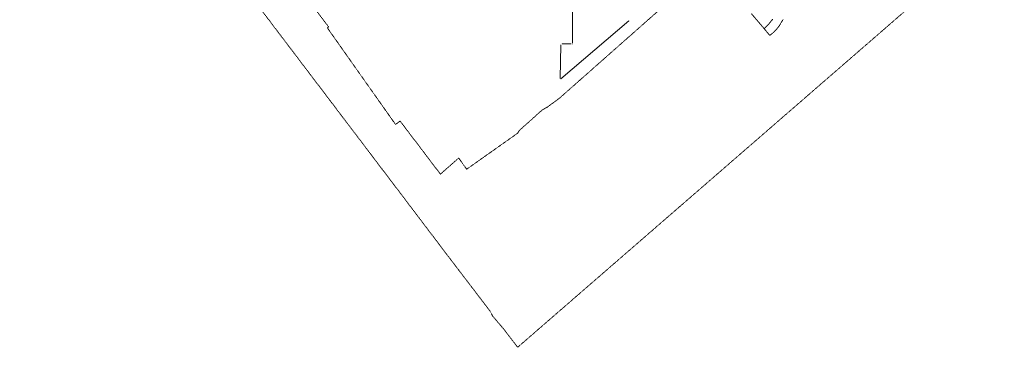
# Model space of a CAD drawing. Header units: millimetres. Extents: x 7098408 to 7789344, y 5351952 to 5979042.
# Tile 4 of 55: x 7334918 to 7562131, y 5487319 to 5562862. Entities that reach past the tile are written whole.
import ezdxf

# ---------------------------------------------------------------- set-up
doc = ezdxf.new("R2010")
doc.units = ezdxf.units.MM
doc.header["$MEASUREMENT"] = 0
doc.linetypes.add('4002', pattern=[2, 1, -1])
doc.linetypes.add('4004', pattern=[4, 3, -1])
for name, color, linetype, lineweight, true_color in [('Drogi_Nr_pióra__102', 7, 'Continuous', 5, 0xcccccc), ('Dzialki_Nr_pióra__102', 7, 'Continuous', 5, 0xcccccc), ('SYSTEM_Nr_pióra__102', 7, 'Continuous', 5, 0xcccccc), ('Uzytki_Nr_pióra__102', 7, 'Continuous', 5, 0xcccccc)]:
    doc.layers.add(name, color=color, linetype=linetype, lineweight=lineweight, true_color=true_color)

msp = doc.modelspace()

# ---------------------------------------------------------------- linework, layer by layer
at = {"layer": 'Drogi_Nr_pióra__102', "color": 254, "linetype": '4004', "lineweight": 5, "true_color": 0xcccccc}
for p, q in [((7506722.49, 5560788.94), (7503770.07, 5564251.78)), ((7507693.29, 5561759.74), (7508714.13, 5563010.76)), ((7508714.13, 5563010.76), (7507693.29, 5561759.74)), ((7510850.88, 5562538.38), (7510588.66, 5562112.03)), ((7511124.1, 5562957.72), (7510850.88, 5562538.38)), ((7506722.49, 5560788.94), (7507693.29, 5561759.74)), ((7507693.29, 5561759.74), (7506722.49, 5560788.94)), ((7508003.54, 5559237.67), (7506722.49, 5560788.94)), ((7508813.21, 5559912.22), (7508436.9, 5559582.95)), ((7509174.5, 5560258.51), (7508813.21, 5559912.22)), ((7509252.57, 5560337.57), (7509174.5, 5560258.51)), ((7509593.85, 5560703.87), (7509252.57, 5560337.57)), ((7509918.11, 5561084.18), (7509593.85, 5560703.87)), ((7510225.37, 5561479.51), (7509918.11, 5561084.18)), ((7510337.46, 5561679.67), (7510225.37, 5561479.51)), ((7510588.66, 5562112.03), (7510337.46, 5561679.67)), ((7508045.58, 5559269.7), (7508003.54, 5559237.67)), ((7508436.9, 5559582.95), (7508045.58, 5559269.7))]:
    msp.add_line(p, q, dxfattribs=at)
at = {"layer": 'Dzialki_Nr_pióra__102', "color": 254, "linetype": 'Continuous', "lineweight": 5, "true_color": 0xcccccc}
for p, q in [((7462447.19, 5557566.3), (7462615.32, 5585589.28)), ((7475506.9, 5562618.44), (7459814.03, 5549211.45)), ((7459629.88, 5549299.52), (7459828.04, 5557085.91)), ((7460084.25, 5557334.11), (7462195.98, 5557318.1))]:
    msp.add_line(p, q, dxfattribs=at)
at = {"layer": 'SYSTEM_Nr_pióra__102', "color": 254, "linetype": 'Continuous', "lineweight": 5, "true_color": 0xcccccc}
for p, q in [((7475697.05, 5562780.58), (7475747.09, 5562780.58)), ((7475697.05, 5562780.58), (7475747.09, 5562780.58)), ((7459834.04, 5557336.11), (7459884.09, 5557336.11)), ((7459834.04, 5557336.11), (7459884.09, 5557336.11)), ((7462446.19, 5557316.09), (7462496.23, 5557316.09)), ((7462446.19, 5557316.09), (7462496.23, 5557316.09)), ((7459623.87, 5549049.32), (7459673.91, 5549049.32)), ((7459623.87, 5549049.32), (7459673.91, 5549049.32))]:
    msp.add_line(p, q, dxfattribs=at)
at = {"layer": 'Uzytki_Nr_pióra__102', "color": 254, "linetype": '4002', "lineweight": 5, "true_color": 0xcccccc, "flags": 128}
msp.add_lwpolyline([(7667314.18, 5677154.36), (7657516.14, 5667976.84), (7605963.87, 5622749.75), (7449825.84, 5487318.7), (7446603.19, 5491532.15), (7444041.09, 5494534.61), (7443520.67, 5495575.47), (7434253.07, 5507715.42), (7433632.56, 5508536.1), (7432591.71, 5509907.22), (7421042.23, 5525119.69), (7373813.51, 5587310.69), (7363274.87, 5601142.03), (7361663.54, 5603253.76), (7316316.36, 5662642.46), (7314885.19, 5664463.96), (7312873.54, 5667206.2), (7281978.2, 5707729.43), (7279596.25, 5710711.88), (7252474.01, 5746641.34), (7191383.91, 5826676.97), (7131885.13, 5904801.03), (7121446.57, 5920523.93), (7110357.47, 5941721.31), (7103121.54, 5961237.31), (7119164.69, 5960907.04), (7118964.53, 5946865.53), (7121266.42, 5942471.92), (7130323.85, 5925147.72), (7140221.96, 5910315.55), (7199350.45, 5832731.94), (7279886.49, 5726905.16), (7282078.28, 5724012.79), (7314945.24, 5680657.23), (7316546.55, 5678655.59), (7362053.86, 5619316.94), (7363525.07, 5617375.34), (7381800.06, 5593345.64), (7383981.85, 5590473.28), (7406210.07, 5561199.28), (7405909.83, 5560989.11), (7421652.74, 5538700.83), (7422703.6, 5539491.48), (7432001.22, 5527251.44), (7436234.69, 5530964.49), (7438056.19, 5528382.37), (7449785.8, 5536659.16), (7450236.17, 5537329.71), (7455620.59, 5542163.67), (7456491.3, 5542574.01), (7459523.79, 5544805.84), (7491439.96, 5572988.95), (7491359.9, 5576051.46), (7494222.24, 5578403.39), (7493821.91, 5589002.08), (7504450.63, 5588952.04), (7512787.47, 5594476.57), (7516080.17, 5597368.94), (7518812.41, 5599770.91), (7538578.61, 5617095.11), (7540460.16, 5618706.44), (7542381.73, 5620357.79), (7554932.02, 5631116.61), (7556593.39, 5632547.78), (7569724.15, 5644017.19), (7570164.52, 5644397.5), (7576900.04, 5650282.33), (7581553.85, 5654345.66), (7593213.42, 5664654.11), (7603231.63, 5672950.92), (7623147.96, 5690655.43), (7626030.33, 5693157.49), (7636869.21, 5702575.21), (7641012.61, 5706808.68), (7649619.67, 5717057.08), (7650800.64, 5718458.23), (7655174.22, 5724463.16), (7659267.58, 5730418.04), (7661019.02, 5733210.33), (7663060.69, 5736463), (7666393.42, 5742457.91), (7669626.07, 5749193.43), (7672428.37, 5755438.56), (7683887.77, 5780519.12), (7686059.55, 5785243), (7698349.63, 5812165.07), (7701852.5, 5819711.26), (7710259.39, 5838266.47), (7710259.39, 5840978.7), (7710209.35, 5853549.01), (7715753.9, 5853488.96), (7718696.31, 5864938.35), (7720197.54, 5878029.08), (7720167.52, 5925628.11), (7721328.47, 5925327.87), (7724170.8, 5924687.34), (7727023.14, 5924036.81), (7732667.77, 5922355.43), (7735390, 5921174.46), (7734919.61, 5900117.19), (7734899.6, 5898415.8), (7734849.56, 5891239.91), (7734519.29, 5871003.32), (7740924.54, 5870953.28), (7756082.97, 5870614), (7757943.49, 5874557.23), (7758158.67, 5889318.34), (7768807.4, 5911986.93), (7789344.24, 5915339.67), (7757127.83, 5846273.04), (7740994.6, 5811414.46), (7733138.15, 5794690.74), (7712781.46, 5750414.44), (7742645.95, 5743588.84), (7696368, 5702775.37)], close=True, dxfattribs=at)

doc.saveas('drawing.dxf')
